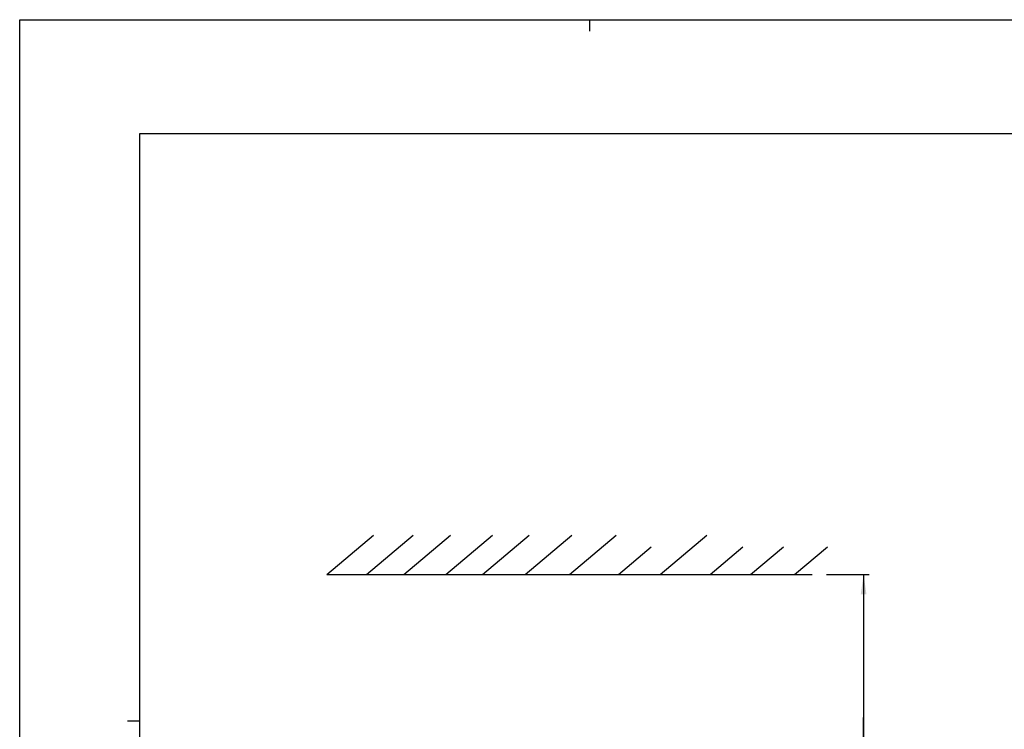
# Model space of a CAD drawing. Extents: x 0 to 594, y 0 to 420.
# Tile 10 of 37: x 0 to 173, y 295 to 420. Entities that reach past the tile are written whole.
import ezdxf

# ---------------------------------------------------------------- set-up
doc = ezdxf.new("R2010")
doc.units = 0
doc.header["$LTSCALE"] = 32.67
doc.layers.get('0').update_dxf_attribs({"linetype": 'CONTINUOUS'})
doc.styles.get("Standard").update_dxf_attribs({"font": 'txt', "width": 0.8})
doc.dimstyles.get("Standard").update_dxf_attribs({"dimtxt": 2.5, "dimasz": 2.5, "dimexe": 1.25, "dimexo": 0.625, "dimtad": 1, "dimcen": 2.5, "dimazin": 3, "dimtfac": 1, "dimtmove": 0, "dimatfit": 3})

# ---------------------------------------------------------------- blocks, each defined once
blk = doc.blocks.new('_FILLED')
at = {"color": 0, "linetype": 'BYBLOCK'}
blk.add_solid([(0, 0), (-1, 0.143), (-1, -0.143)], dxfattribs=at)
blk = doc.blocks.new('*D0')
at = {"color": 2, "linetype": 'CONTINUOUS'}
for p, q in [((141.46, 322.67), (148.99, 322.67)), ((147.99, 322.67), (147.99, 297.58)), ((147.99, 272.49), (147.99, 297.58)), ((147.99, 297.58), (147.99, 224.87)), ((121.17, 272.49), (148.99, 272.49))]:
    blk.add_line(p, q, dxfattribs=at)
at = {"color": 2, "linetype": 'CONTINUOUS', "xscale": 3.5, "yscale": 3.5, "zscale": 3.5}
for p, rotation in [((147.99, 322.67), 90), ((147.99, 272.49), 270)]:
    blk.add_blockref('_FILLED', p, dxfattribs=dict(at, rotation=rotation))
at = {"color": 5, "linetype": 'CONTINUOUS', "width": 0.8}
for s, p in [('100', (147.12, 261.27)), ('AIR SPACE OUTLET', (152.37, 224.87)), ('MIN ', (147.12, 250.07))]:
    blk.add_text(s, height=3.5, rotation=90, dxfattribs=at).set_placement(p)

msp = doc.modelspace()

# ---------------------------------------------------------------- linework, layer by layer
at = {"color": 7, "linetype": 'CONTINUOUS'}
for p, q in [((0, 0), (0, 420)), ((0, 420), (594, 420)), ((21, 400), (21, 20)), ((573, 400), (21, 400)), ((53.882, 322.673), (62.057, 329.532)), ((60.82, 322.673), (68.994, 329.532)), ((67.387, 322.673), (75.562, 329.532)), ((74.727, 322.673), (82.902, 329.532)), ((81.166, 322.673), (89.34, 329.532)), ((88.635, 322.673), (96.809, 329.532)), ((96.441, 322.673), (104.615, 329.532)), ((112.329, 322.673), (120.503, 329.532)), ((104.989, 322.673), (110.742, 327.501)), ((121.086, 322.673), (126.839, 327.501)), ((128.168, 322.673), (133.921, 327.501)), ((135.894, 322.673), (141.648, 327.501)), ((53.882, 322.673), (138.999, 322.673))]:
    msp.add_line(p, q, dxfattribs=at)
at = {"color": 2, "linetype": 'CONTINUOUS'}
for p, q in [((100, 418), (100, 420)), ((18.9, 297), (21, 297))]:
    msp.add_line(p, q, dxfattribs=at)

# ---------------------------------------------------------------- dimensions: what is measured, and where the dimension line sits
dim = msp.add_linear_dim(base=(147.995, 322.673), p1=(121.174, 272.49), p2=(141.459, 322.673), angle=90, dimstyle='Standard', dxfattribs=at)
dim.commit()
dim.dimension.update_dxf_attribs({"geometry": '*D0', "text_midpoint": (147.995, 247.266), "dimtype": 128})

doc.saveas('drawing.dxf')
